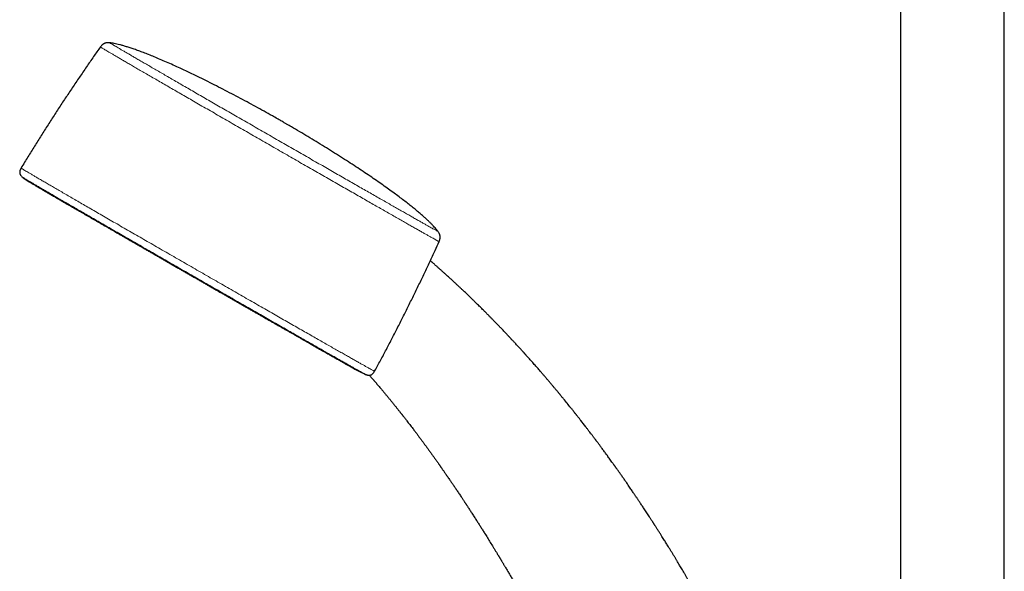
# Model space of a CAD drawing. Header units: millimetres. Extents: x 8 to 1162, y 12 to 2222.
# Tile 23 of 54: x 877 to 1046, y 669 to 763. Entities that reach past the tile are written whole.
import ezdxf

# ---------------------------------------------------------------- set-up
doc = ezdxf.new("R2010")
doc.units = ezdxf.units.MM

msp = doc.modelspace()

# ---------------------------------------------------------------- linework, layer by layer
at = {"color": 7, "linetype": 'Continuous', "lineweight": 30}
for p, q in [((1028.15, 893.63), (1028.15, 656.69)), ((1045.95, 656.7), (1045.95, 889.72))]:
    msp.add_line(p, q, dxfattribs=at)
at = {"color": 8, "linetype": 'Continuous', "lineweight": 0, "flags": 128}
for points in [[(879.87, 735.12), (880, 735.04), (880.25, 734.89), (880.52, 734.74), (880.8, 734.57), (881.11, 734.39), (881.43, 734.21), (881.77, 734.01), (882.12, 733.8), (882.5, 733.59), (882.88, 733.36), (883.29, 733.12), (883.47, 733.02)], [(884.14, 732.63), (884.15, 732.62), (884.61, 732.36), (885.08, 732.09), (885.56, 731.81), (886.06, 731.52), (886.57, 731.22), (887.1, 730.91), (887.64, 730.6), (888.2, 730.28), (888.77, 729.95), (889.35, 729.61), (889.94, 729.27), (890.55, 728.92), (891.16, 728.57), (891.79, 728.21), (892.43, 727.84), (893.07, 727.46), (893.73, 727.09), (894.4, 726.7), (895.07, 726.31), (895.76, 725.92), (896.45, 725.52), (897.14, 725.12), (897.85, 724.71), (898.56, 724.3), (899.28, 723.89), (900, 723.48), (900.73, 723.06), (901.46, 722.64), (902.2, 722.21), (902.94, 721.79), (903.68, 721.36), (904.42, 720.93), (905.17, 720.51), (905.92, 720.08), (906.66, 719.65), (907.41, 719.22), (908.16, 718.79), (908.91, 718.36), (909.66, 717.93), (910.4, 717.5), (911.14, 717.08), (911.88, 716.65), (912.62, 716.23), (913.35, 715.81), (914.08, 715.39), (914.8, 714.98), (915.52, 714.57), (916.23, 714.16), (916.94, 713.76), (917.64, 713.36), (918.33, 712.96), (919.02, 712.57), (919.69, 712.18), (920.36, 711.8), (921.02, 711.42), (921.67, 711.05), (922.31, 710.69), (922.94, 710.33), (923.55, 709.98), (924.16, 709.63), (924.76, 709.29), (925.34, 708.96), (925.91, 708.63), (926.47, 708.32), (927.01, 708.01), (927.54, 707.7), (928.06, 707.41), (928.56, 707.12), (929.05, 706.85), (929.52, 706.58), (929.98, 706.32), (930.42, 706.07), (930.84, 705.83), (931.25, 705.59), (931.28, 705.58)], [(931.9, 705.23), (932.02, 705.16), (932.38, 704.96), (932.72, 704.76), (933.05, 704.58), (933.35, 704.41), (933.64, 704.25), (933.91, 704.09), (934.16, 703.95), (934.32, 703.86)]]:
    msp.add_lwpolyline(points, dxfattribs=at)
at = {"color": 7, "linetype": 'Continuous', "lineweight": 30, "flags": 128}
for points in [[(883.47, 733.02), (883.71, 732.88), (884.14, 732.63)], [(931.28, 705.58), (931.65, 705.37), (931.9, 705.23)]]:
    msp.add_lwpolyline(points, dxfattribs=at)
at = {"color": 7, "linetype": 'Continuous', "lineweight": 30}
for centre, radius, start, end in [((1055.55, 978.13), 300, 233.6648, 233.8369), ((900.02, 770.17), 40.43, 237.8781, 240.1105), ((954.25, 738.65), 40.09, 240.1944, 242.409), ((1055.55, 978.13), 300, 246.4504, 246.6218)]:
    msp.add_arc(centre, radius, start, end, dxfattribs=at)
for points, knots in [([(892.68, 759.51), (892.61, 759.52), (892.47, 759.53), (892.29, 759.53), (892.14, 759.51), (892.02, 759.49), (891.92, 759.46), (891.84, 759.43), (891.74, 759.39), (891.63, 759.34), (891.52, 759.27), (891.4, 759.18), (891.29, 759.08), (891.17, 758.95), (891.1, 758.86), (891.06, 758.81)], [0, 0, 0, 0, 0.118349, 0.217157, 0.298921, 0.365338, 0.41748, 0.460252, 0.513387, 0.579526, 0.659357, 0.729038, 0.808125, 0.897895, 1, 1, 1, 1]), ([(922.3, 745.99), (922.1, 746.11), (921.8, 746.28), (921.21, 746.62), (920.35, 747.1), (919.11, 747.8), (917.66, 748.59), (916.19, 749.39), (914.69, 750.19), (913.19, 750.97), (911.7, 751.75), (910.23, 752.49), (908.79, 753.21), (907.4, 753.89), (906.06, 754.53), (904.78, 755.13), (903.57, 755.69), (902.41, 756.2), (901.33, 756.67), (900.31, 757.1), (899.36, 757.48), (898.48, 757.83), (897.65, 758.13), (896.89, 758.4), (896.19, 758.64), (895.54, 758.84), (894.95, 759.02), (894.4, 759.17), (893.9, 759.29), (893.45, 759.38), (893.05, 759.46), (892.79, 759.5), (892.68, 759.51)], [0, 0, 0, 0, 0.021175, 0.03182, 0.062027, 0.111809, 0.162461, 0.213733, 0.265633, 0.317732, 0.369368, 0.420013, 0.469247, 0.516731, 0.562202, 0.605475, 0.646425, 0.684986, 0.721135, 0.754883, 0.786271, 0.815361, 0.842232, 0.866971, 0.889678, 0.910456, 0.929412, 0.946655, 0.962295, 0.976442, 0.989205, 1, 1, 1, 1]), ([(891.06, 758.81), (890.68, 758.26), (889.88, 757.12), (888.68, 755.39), (887.46, 753.6), (886.25, 751.81), (885.05, 750.01), (883.86, 748.2), (882.68, 746.39), (881.51, 744.57), (880.36, 742.74), (879.21, 740.91), (878.25, 739.35), (877.67, 738.4), (877.47, 738.07)], [0, 0, 0, 0, 0.080901, 0.1681, 0.255292, 0.342479, 0.429659, 0.516833, 0.604002, 0.691164, 0.77832, 0.865471, 0.952615, 1, 1, 1, 1]), ([(948.9, 727.24), (948.86, 727.29), (948.75, 727.44), (948.54, 727.68), (948.27, 727.99), (947.97, 728.31), (947.63, 728.66), (947.25, 729.03), (946.82, 729.43), (946.36, 729.85), (945.84, 730.3), (945.27, 730.78), (944.65, 731.29), (943.97, 731.83), (943.24, 732.41), (942.44, 733.01), (941.59, 733.64), (940.67, 734.31), (939.69, 735.01), (938.64, 735.74), (937.54, 736.5), (936.37, 737.29), (935.15, 738.1), (933.87, 738.93), (932.55, 739.78), (931.19, 740.65), (929.8, 741.51), (928.39, 742.38), (926.98, 743.24), (925.57, 744.08), (924.39, 744.78), (923.52, 745.29), (922.99, 745.59), (922.62, 745.81), (922.39, 745.94), (922.3, 745.99)], [0, 0, 0, 0, 0.006069, 0.017287, 0.02964, 0.043216, 0.058102, 0.074386, 0.092159, 0.111509, 0.132523, 0.155286, 0.17988, 0.206383, 0.234863, 0.265383, 0.297991, 0.332722, 0.369591, 0.408588, 0.449675, 0.492777, 0.537777, 0.584505, 0.632737, 0.682183, 0.73249, 0.783249, 0.833991, 0.884206, 0.934053, 0.959911, 0.975829, 0.990469, 1, 1, 1, 1]), ([(877.47, 738.07), (877.43, 738), (877.36, 737.89), (877.3, 737.72), (877.26, 737.57), (877.24, 737.44), (877.24, 737.32), (877.25, 737.22), (877.28, 737.13), (877.3, 737.05), (877.34, 736.96), (877.4, 736.85), (877.5, 736.72), (877.64, 736.58), (877.74, 736.51), (877.79, 736.46)], [0, 0, 0, 0, 0.099815, 0.182121, 0.25026, 0.306762, 0.36689, 0.413466, 0.452202, 0.496979, 0.531707, 0.606122, 0.719319, 0.850289, 1, 1, 1, 1]), ([(879.89, 735.11), (879.93, 735.08), (880.03, 735.03), (880.14, 734.96), (880.21, 734.92), (880.21, 734.92)], [0, 0, 0, 0, 0.401871, 0.960233, 1, 1, 1, 1]), ([(880.21, 734.92), (880.27, 734.88), (880.39, 734.81), (880.59, 734.69), (880.81, 734.57), (881.03, 734.44), (881.27, 734.3), (881.51, 734.16), (881.77, 734.01), (882.03, 733.85), (882.3, 733.69), (882.59, 733.53), (882.78, 733.42), (882.88, 733.36)], [0, 0, 0, 0, 0.0850878, 0.1766932, 0.2682924, 0.3598864, 0.4514762, 0.5430625, 0.6346459, 0.7262268, 0.8178057, 0.9093827, 1, 1, 1, 1]), ([(882.88, 733.36), (882.88, 733.36), (882.98, 733.3), (883.18, 733.19), (883.38, 733.07), (883.48, 733.01)], [0, 0, 0, 0, 0.005322, 0.513977, 1, 1, 1, 1]), ([(884.16, 732.62), (884.27, 732.56), (884.49, 732.43), (884.83, 732.23), (885.18, 732.02), (885.55, 731.81), (885.92, 731.6), (886.3, 731.38), (886.69, 731.15), (887.09, 730.92), (887.49, 730.69), (887.9, 730.45), (888.32, 730.21), (888.75, 729.96), (889.18, 729.71), (889.62, 729.46), (890.07, 729.2), (890.52, 728.94), (890.98, 728.67), (891.44, 728.4), (891.92, 728.13), (892.39, 727.86), (892.88, 727.58), (893.37, 727.3), (893.86, 727.01), (894.36, 726.72), (894.86, 726.43), (895.37, 726.14), (895.89, 725.84), (896.4, 725.55), (896.92, 725.25), (897.45, 724.94), (897.98, 724.64), (898.51, 724.33), (899.05, 724.02), (899.59, 723.71), (900.13, 723.4), (900.67, 723.09), (901.22, 722.77), (901.77, 722.46), (902.32, 722.14), (902.88, 721.82), (903.43, 721.5), (903.99, 721.18), (904.55, 720.86), (905.1, 720.54), (905.66, 720.22), (906.22, 719.9), (906.78, 719.58), (907.34, 719.26), (907.91, 718.93), (908.47, 718.61), (909.02, 718.29), (909.58, 717.97), (910.14, 717.65), (910.7, 717.33), (911.25, 717.01), (911.81, 716.7), (912.36, 716.38), (912.91, 716.06), (913.46, 715.75), (914, 715.44), (914.54, 715.13), (915.08, 714.82), (915.62, 714.51), (916.15, 714.21), (916.68, 713.9), (917.21, 713.6), (917.73, 713.3), (918.25, 713.01), (918.76, 712.71), (919.27, 712.42), (919.78, 712.13), (920.28, 711.85), (920.77, 711.56), (921.26, 711.28), (921.75, 711.01), (922.23, 710.73), (922.7, 710.46), (923.16, 710.2), (923.62, 709.93), (924.08, 709.68), (924.53, 709.42), (924.97, 709.17), (925.4, 708.92), (925.83, 708.68), (926.25, 708.44), (926.66, 708.2), (927.07, 707.97), (927.46, 707.75), (927.85, 707.53), (928.23, 707.31), (928.61, 707.1), (928.97, 706.89), (929.33, 706.69), (929.68, 706.49), (930.02, 706.29), (930.35, 706.11), (930.56, 705.99), (930.66, 705.93)], [0, 0, 0, 0, 0.009977, 0.020291, 0.030605, 0.040919, 0.051232, 0.061546, 0.07186, 0.082174, 0.092487, 0.102801, 0.113115, 0.123428, 0.133742, 0.144055, 0.154369, 0.164682, 0.174996, 0.185309, 0.195623, 0.205936, 0.216249, 0.226563, 0.236876, 0.24719, 0.257503, 0.267816, 0.27813, 0.288443, 0.298756, 0.30907, 0.319383, 0.329696, 0.34001, 0.350323, 0.360636, 0.37095, 0.381263, 0.391576, 0.40189, 0.412203, 0.422516, 0.43283, 0.443143, 0.453456, 0.463769, 0.474083, 0.484396, 0.494709, 0.505023, 0.515336, 0.525649, 0.535962, 0.546276, 0.556589, 0.566902, 0.577216, 0.587529, 0.597842, 0.608156, 0.618469, 0.628782, 0.639096, 0.649409, 0.659722, 0.670035, 0.680349, 0.690662, 0.700975, 0.711289, 0.721602, 0.731916, 0.742229, 0.752542, 0.762856, 0.773169, 0.783483, 0.793796, 0.804109, 0.814423, 0.824736, 0.83505, 0.845363, 0.855677, 0.86599, 0.876304, 0.886618, 0.896931, 0.907245, 0.917558, 0.927872, 0.938186, 0.9485, 0.958814, 0.969128, 0.979442, 0.989756, 1, 1, 1, 1]), ([(949.11, 725.49), (949.14, 725.55), (949.19, 725.68), (949.24, 725.85), (949.27, 726), (949.28, 726.12), (949.28, 726.22), (949.28, 726.31), (949.27, 726.41), (949.25, 726.54), (949.22, 726.67), (949.17, 726.8), (949.1, 726.94), (949.02, 727.09), (948.94, 727.18), (948.91, 727.24)], [0, 0, 0, 0, 0.115917, 0.212689, 0.292899, 0.358293, 0.409943, 0.45269, 0.506204, 0.573109, 0.654075, 0.724833, 0.805173, 0.896352, 1, 1, 1, 1]), ([(938.06, 703.28), (938.31, 703.74), (938.9, 704.83), (939.81, 706.56), (940.82, 708.47), (941.81, 710.39), (942.79, 712.32), (943.75, 714.25), (944.71, 716.18), (945.66, 718.13), (946.59, 720.07), (947.51, 722.02), (948.35, 723.83), (948.88, 724.98), (949.11, 725.49)], [0, 0, 0, 0, 0.06277, 0.149849, 0.236921, 0.323987, 0.411047, 0.498101, 0.58515, 0.672192, 0.759228, 0.846258, 0.933283, 1, 1, 1, 1]), ([(996.61, 658.93), (996.57, 659.01), (996.47, 659.21), (996.3, 659.52), (996.11, 659.87), (995.94, 660.18), (995.78, 660.47), (995.64, 660.74), (995.51, 660.98), (995.39, 661.19), (995.29, 661.38), (995.2, 661.54), (995.12, 661.68), (995.06, 661.8), (995, 661.9), (994.95, 661.99), (994.9, 662.08), (994.83, 662.21), (994.72, 662.4), (994.58, 662.66), (994.44, 662.92), (994.28, 663.2), (994.12, 663.5), (993.94, 663.81), (993.76, 664.14), (993.57, 664.47), (993.4, 664.77), (993.26, 665.02), (993.14, 665.23), (993.02, 665.44), (992.9, 665.65), (992.78, 665.86), (992.66, 666.07), (992.54, 666.27), (992.43, 666.46), (992.34, 666.62), (992.27, 666.74), (992.22, 666.83), (992.19, 666.89), (992.15, 666.95), (992.11, 667.02), (992.06, 667.11), (991.99, 667.22), (991.92, 667.36), (991.83, 667.51), (991.73, 667.67), (991.62, 667.86), (991.46, 668.13), (991.26, 668.48), (991.02, 668.89), (990.79, 669.28), (990.58, 669.63), (990.38, 669.96), (990.21, 670.25), (990.05, 670.52), (989.91, 670.76), (989.77, 670.98), (989.65, 671.19), (989.53, 671.38), (989.42, 671.56), (989.32, 671.73), (989.22, 671.89), (989.12, 672.05), (989.01, 672.23), (988.89, 672.43), (988.76, 672.65), (988.62, 672.88), (988.46, 673.13), (988.29, 673.41), (988.1, 673.71), (987.91, 674.02), (987.71, 674.35), (987.5, 674.67), (987.27, 675.04), (987.01, 675.46), (986.77, 675.84), (986.57, 676.15), (986.42, 676.38), (986.3, 676.58), (986.18, 676.76), (986.09, 676.9), (986.01, 677.02), (985.96, 677.11), (985.91, 677.18), (985.88, 677.24), (985.83, 677.31), (985.77, 677.4), (985.7, 677.51), (985.61, 677.65), (985.51, 677.8), (985.4, 677.97), (985.28, 678.16), (985.12, 678.4), (984.93, 678.7), (984.7, 679.05), (984.47, 679.39), (984.25, 679.73), (984.05, 680.03), (983.87, 680.31), (983.7, 680.56), (983.55, 680.79), (983.41, 680.99), (983.28, 681.19), (983.15, 681.38), (983.03, 681.57), (982.9, 681.76), (982.78, 681.94), (982.65, 682.12), (982.51, 682.33), (982.35, 682.57), (982.17, 682.84), (981.96, 683.14), (981.74, 683.47), (981.49, 683.82), (981.22, 684.22), (980.9, 684.68), (980.55, 685.18), (980.26, 685.59), (980.05, 685.89), (979.91, 686.09), (979.78, 686.27), (979.66, 686.44), (979.55, 686.59), (979.46, 686.72), (979.38, 686.83), (979.32, 686.92), (979.27, 687), (979.22, 687.06), (979.16, 687.14), (979.09, 687.24), (979.01, 687.35), (978.93, 687.47), (978.83, 687.61), (978.68, 687.81), (978.49, 688.08), (978.26, 688.39), (978.04, 688.7), (977.83, 688.98), (977.63, 689.25), (977.44, 689.52), (977.24, 689.79), (977.04, 690.05), (976.86, 690.3), (976.7, 690.52), (976.55, 690.72), (976.41, 690.91), (976.28, 691.08), (976.18, 691.21), (976.1, 691.32), (976.04, 691.4), (975.99, 691.47), (975.93, 691.55), (975.86, 691.64), (975.78, 691.75), (975.68, 691.88), (975.56, 692.03), (975.44, 692.19), (975.32, 692.36), (975.18, 692.54), (975.01, 692.77), (974.78, 693.06), (974.51, 693.42), (974.04, 694.02), (973.61, 694.58), (973.22, 695.08), (973.06, 695.29), (972.9, 695.48), (972.77, 695.65), (972.67, 695.78), (972.58, 695.88), (972.51, 695.98), (972.45, 696.06), (972.38, 696.14), (972.32, 696.22), (972.25, 696.31), (972.16, 696.42), (972.06, 696.55), (971.94, 696.7), (971.81, 696.86), (971.51, 697.23), (971.05, 697.8), (970.58, 698.38), (970.28, 698.74), (970.15, 698.9), (970.03, 699.05), (969.92, 699.18), (969.83, 699.3), (969.75, 699.4), (969.67, 699.49), (969.58, 699.59), (969.48, 699.72), (969.36, 699.86), (969.22, 700.03), (969.02, 700.27), (968.77, 700.57), (968.46, 700.93), (968.16, 701.29), (967.86, 701.64), (967.6, 701.95), (967.37, 702.22), (967.19, 702.43), (967.02, 702.63), (966.86, 702.81), (966.72, 702.98), (966.57, 703.15), (966.39, 703.35), (966.18, 703.6), (965.94, 703.88), (965.68, 704.17), (965.41, 704.47), (965.14, 704.78), (964.86, 705.1), (964.63, 705.36), (964.45, 705.56), (964.32, 705.7), (964.21, 705.83), (964.1, 705.95), (964.01, 706.05), (963.94, 706.12), (963.89, 706.18), (963.85, 706.23), (963.82, 706.26), (963.79, 706.29), (963.76, 706.33), (963.71, 706.38), (963.65, 706.45), (963.58, 706.53), (963.49, 706.63), (963.39, 706.74), (963.27, 706.86), (963.04, 707.11), (962.71, 707.48), (962.27, 707.95), (961.94, 708.31), (961.72, 708.55), (961.59, 708.68), (961.48, 708.8), (961.39, 708.9), (961.31, 708.99), (961.24, 709.06), (961.18, 709.13), (961.11, 709.2), (961.03, 709.28), (960.94, 709.38), (960.83, 709.5), (960.71, 709.63), (960.57, 709.77), (960.4, 709.96), (960.19, 710.17), (959.95, 710.42), (959.76, 710.62), (959.59, 710.79), (959.46, 710.93), (959.34, 711.06), (959.22, 711.18), (959.12, 711.29), (959.01, 711.4), (958.9, 711.51), (958.78, 711.63), (958.64, 711.78), (958.47, 711.95), (958.3, 712.12), (958.13, 712.3), (957.96, 712.47), (957.79, 712.64), (957.61, 712.83), (957.41, 713.03), (957.2, 713.24), (957, 713.44), (956.79, 713.65), (956.55, 713.89), (956.28, 714.16), (955.99, 714.44), (955.72, 714.7), (955.47, 714.95), (955.25, 715.17), (955.04, 715.37), (954.83, 715.57), (954.63, 715.76), (954.42, 715.97), (954.2, 716.18), (953.96, 716.41), (953.72, 716.64), (953.48, 716.87), (953.24, 717.09), (953.03, 717.29), (952.85, 717.46), (952.68, 717.62), (952.51, 717.78), (952.33, 717.95), (952.17, 718.1), (952, 718.25), (951.82, 718.42), (951.62, 718.6), (951.4, 718.81), (951.16, 719.03), (950.93, 719.24), (950.67, 719.48), (950.38, 719.74), (950.05, 720.04), (949.71, 720.34), (949.37, 720.65), (949.02, 720.96), (948.73, 721.21), (948.51, 721.41), (948.37, 721.53), (948.23, 721.66), (948.09, 721.78), (947.96, 721.89), (947.85, 721.98), (947.76, 722.06), (947.68, 722.13), (947.63, 722.18), (947.6, 722.21), (947.6, 722.21)], [0, 0, 0, 0, 0.003067, 0.008141, 0.012867, 0.017169, 0.021134, 0.024763, 0.028055, 0.030937, 0.033499, 0.035742, 0.037666, 0.039271, 0.040542, 0.041735, 0.042964, 0.044228, 0.047382, 0.050803, 0.054622, 0.058373, 0.062445, 0.066782, 0.071294, 0.075979, 0.08084, 0.083637, 0.08649, 0.089397, 0.092359, 0.095367, 0.098195, 0.101172, 0.103765, 0.105972, 0.107795, 0.108797, 0.109627, 0.110356, 0.111346, 0.11265, 0.114267, 0.116079, 0.118169, 0.120537, 0.123178, 0.125864, 0.132063, 0.13787, 0.143285, 0.148308, 0.15294, 0.15718, 0.160818, 0.164166, 0.167318, 0.170276, 0.173038, 0.175606, 0.177979, 0.180159, 0.182425, 0.184998, 0.187824, 0.190909, 0.19422, 0.197757, 0.201831, 0.206169, 0.210714, 0.215351, 0.220074, 0.224885, 0.231368, 0.238003, 0.241539, 0.244909, 0.247888, 0.250364, 0.252484, 0.254246, 0.25565, 0.25635, 0.25712, 0.258184, 0.25954, 0.26119, 0.263132, 0.265368, 0.267897, 0.270688, 0.273465, 0.278693, 0.283619, 0.28894, 0.293856, 0.298366, 0.302471, 0.306171, 0.30942, 0.312453, 0.315328, 0.318043, 0.321069, 0.323869, 0.326444, 0.329074, 0.332122, 0.335583, 0.339736, 0.344269, 0.349181, 0.35447, 0.359978, 0.367381, 0.374997, 0.382829, 0.38582, 0.388838, 0.391679, 0.394235, 0.396508, 0.398495, 0.400199, 0.401617, 0.402631, 0.403492, 0.404686, 0.406306, 0.407877, 0.409712, 0.41181, 0.414172, 0.419183, 0.424029, 0.428653, 0.433054, 0.437232, 0.441187, 0.445563, 0.449629, 0.453386, 0.456839, 0.460014, 0.462913, 0.465535, 0.46788, 0.469212, 0.470436, 0.47155, 0.472659, 0.473983, 0.475791, 0.477896, 0.480289, 0.482821, 0.485442, 0.488152, 0.49095, 0.496309, 0.501966, 0.507746, 0.524975, 0.528339, 0.531697, 0.534877, 0.537718, 0.539571, 0.541244, 0.542738, 0.544052, 0.545194, 0.546419, 0.547853, 0.549673, 0.551747, 0.554074, 0.556655, 0.559472, 0.572091, 0.584356, 0.587251, 0.589912, 0.592307, 0.594436, 0.596297, 0.597892, 0.599253, 0.600945, 0.602978, 0.605351, 0.608065, 0.611119, 0.617103, 0.623048, 0.628915, 0.634704, 0.640413, 0.644312, 0.647902, 0.651185, 0.65416, 0.656851, 0.65963, 0.66263, 0.667105, 0.671829, 0.676753, 0.681877, 0.686981, 0.692345, 0.697967, 0.700247, 0.702567, 0.704867, 0.706885, 0.70859, 0.70998, 0.710923, 0.711635, 0.712116, 0.712586, 0.713257, 0.714132, 0.715208, 0.716626, 0.71829, 0.720198, 0.722351, 0.724629, 0.733061, 0.741182, 0.74899, 0.751514, 0.753797, 0.755817, 0.757574, 0.759067, 0.760298, 0.761346, 0.762526, 0.763984, 0.765719, 0.767732, 0.770023, 0.772582, 0.775172, 0.779714, 0.78399, 0.788001, 0.790538, 0.792949, 0.795209, 0.797316, 0.799271, 0.801077, 0.802975, 0.805099, 0.807805, 0.810807, 0.813999, 0.817139, 0.820218, 0.823236, 0.826193, 0.830137, 0.833885, 0.837432, 0.840842, 0.845406, 0.85027, 0.855328, 0.860506, 0.86465, 0.868638, 0.872368, 0.875842, 0.879383, 0.883117, 0.887044, 0.891129, 0.895352, 0.899711, 0.904031, 0.907486, 0.910563, 0.913453, 0.916694, 0.919508, 0.922441, 0.925264, 0.927971, 0.931691, 0.935578, 0.939701, 0.943808, 0.947603, 0.952964, 0.958644, 0.964366, 0.970064, 0.976023, 0.982243, 0.984616, 0.987003, 0.989405, 0.99182, 0.994114, 0.995752, 0.997247, 0.998599, 0.999828, 1, 1, 1, 1]), ([(930.66, 705.93), (930.67, 705.93), (930.77, 705.87), (930.98, 705.75), (931.17, 705.64), (931.27, 705.59)], [0, 0, 0, 0, 0.003471, 0.51646, 1, 1, 1, 1]), ([(931.88, 705.24), (931.97, 705.19), (932.15, 705.09), (932.32, 704.99), (932.41, 704.94), (932.41, 704.94)], [0, 0, 0, 0, 0.475045, 0.988532, 1, 1, 1, 1]), ([(932.41, 704.94), (932.49, 704.89), (932.66, 704.8), (932.83, 704.7), (932.91, 704.66), (932.91, 704.66)], [0, 0, 0, 0, 0.488376, 0.987919, 1, 1, 1, 1]), ([(932.91, 704.66), (932.99, 704.61), (933.14, 704.52), (933.37, 704.4), (933.58, 704.28), (933.79, 704.16), (933.99, 704.05), (934.16, 703.95), (934.26, 703.9), (934.31, 703.87)], [0, 0, 0, 0, 0.144325, 0.292231, 0.440144, 0.588063, 0.735991, 0.883929, 1, 1, 1, 1]), ([(936.51, 702.76), (936.55, 702.74), (936.61, 702.72), (936.71, 702.68), (936.78, 702.66), (936.85, 702.65), (936.89, 702.64), (936.93, 702.63), (937, 702.62), (937.11, 702.61), (937.22, 702.62), (937.32, 702.64), (937.4, 702.66), (937.5, 702.7), (937.6, 702.75), (937.71, 702.84), (937.83, 702.95), (937.95, 703.1), (938.02, 703.22), (938.06, 703.28)], [0, 0, 0, 0, 0.103105, 0.190178, 0.261474, 0.304774, 0.339551, 0.366117, 0.385442, 0.453682, 0.518448, 0.551612, 0.590386, 0.635347, 0.687227, 0.747318, 0.817584, 0.9007, 1, 1, 1, 1]), ([(937.15, 702.62), (937.16, 702.61), (937.21, 702.55), (937.3, 702.45), (937.42, 702.31), (937.53, 702.19), (937.61, 702.09), (937.67, 702.02), (937.73, 701.96), (937.78, 701.89), (937.86, 701.81), (937.94, 701.71), (938.03, 701.61), (938.13, 701.49), (938.24, 701.36), (938.35, 701.24), (938.46, 701.11), (938.56, 700.98), (938.73, 700.79), (938.95, 700.54), (939.19, 700.25), (939.4, 700), (939.58, 699.78), (939.75, 699.58), (939.91, 699.38), (940.06, 699.2), (940.2, 699.04), (940.32, 698.89), (940.44, 698.74), (940.57, 698.59), (940.7, 698.43), (940.83, 698.27), (940.97, 698.09), (941.12, 697.91), (941.28, 697.72), (941.43, 697.53), (941.59, 697.33), (941.75, 697.13), (941.92, 696.91), (942.09, 696.71), (942.23, 696.52), (942.35, 696.38), (942.45, 696.25), (942.53, 696.15), (942.59, 696.07), (942.64, 696.01), (942.68, 695.96), (942.73, 695.9), (942.78, 695.83), (942.85, 695.75), (942.92, 695.66), (943, 695.55), (943.1, 695.42), (943.21, 695.28), (943.33, 695.13), (943.45, 694.98), (943.7, 694.65), (944.09, 694.16), (944.49, 693.62), (944.79, 693.23), (944.99, 692.97), (945.17, 692.73), (945.34, 692.5), (945.5, 692.29), (945.64, 692.11), (945.76, 691.95), (945.86, 691.8), (945.97, 691.66), (946.09, 691.51), (946.21, 691.34), (946.35, 691.16), (946.49, 690.96), (946.63, 690.77), (946.79, 690.56), (946.94, 690.35), (947.09, 690.14), (947.23, 689.95), (947.39, 689.73), (947.55, 689.51), (947.72, 689.28), (947.88, 689.05), (948.08, 688.77), (948.34, 688.41), (948.59, 688.07), (948.76, 687.82), (948.87, 687.67), (948.97, 687.52), (949.06, 687.39), (949.14, 687.28), (949.2, 687.19), (949.25, 687.13), (949.28, 687.08), (949.31, 687.04), (949.35, 686.98), (949.41, 686.89), (949.5, 686.77), (949.6, 686.63), (949.71, 686.47), (949.84, 686.29), (949.98, 686.08), (950.14, 685.85), (950.31, 685.6), (950.49, 685.34), (950.68, 685.06), (950.92, 684.72), (951.2, 684.31), (951.53, 683.83), (951.87, 683.32), (952.23, 682.79), (952.6, 682.24), (952.89, 681.79), (953.1, 681.47), (953.22, 681.29), (953.33, 681.12), (953.43, 680.97), (953.52, 680.84), (953.6, 680.73), (953.66, 680.63), (953.72, 680.53), (953.79, 680.43), (953.87, 680.31), (953.96, 680.17), (954.07, 680), (954.22, 679.78), (954.38, 679.52), (954.56, 679.25), (954.74, 678.97), (954.93, 678.68), (955.12, 678.38), (955.32, 678.07), (955.57, 677.68), (955.86, 677.22), (956.2, 676.68), (956.55, 676.12), (956.95, 675.5), (957.39, 674.79), (957.87, 674), (958.25, 673.39), (958.51, 672.96), (958.66, 672.73), (958.79, 672.51), (958.91, 672.31), (959.02, 672.12), (959.12, 671.96), (959.21, 671.81), (959.29, 671.68), (959.35, 671.58), (959.41, 671.49), (959.45, 671.42), (959.49, 671.36), (959.52, 671.31), (959.55, 671.25), (959.6, 671.17), (959.66, 671.07), (959.73, 670.95), (959.82, 670.81), (959.91, 670.66), (960.01, 670.49), (960.11, 670.32), (960.21, 670.15), (960.31, 669.98), (960.49, 669.69), (960.74, 669.27), (961.06, 668.72), (961.39, 668.17), (961.72, 667.6), (962.07, 667), (962.44, 666.37), (962.82, 665.72), (963.22, 665.03), (963.63, 664.31), (964.06, 663.57), (964.4, 662.96), (964.66, 662.51), (964.82, 662.23), (964.96, 661.97), (965.1, 661.73), (965.23, 661.51), (965.35, 661.29), (965.47, 661.08), (965.57, 660.89), (965.67, 660.72), (965.74, 660.59), (965.8, 660.49), (965.83, 660.42), (965.87, 660.37), (965.89, 660.32), (965.91, 660.28), (965.94, 660.24), (965.97, 660.19), (966.01, 660.12), (966.06, 660.02), (966.13, 659.9), (966.21, 659.76), (966.3, 659.6), (966.4, 659.4), (966.53, 659.18), (966.67, 658.92), (966.83, 658.63), (967.01, 658.32), (967.19, 657.98), (967.39, 657.62), (967.6, 657.24), (967.82, 656.84), (968.05, 656.42), (968.3, 655.97), (968.56, 655.49), (968.84, 654.97), (969.14, 654.42), (969.46, 653.84), (969.79, 653.22), (970.13, 652.59), (970.48, 651.93), (970.84, 651.26), (971.2, 650.58), (971.53, 649.97), (971.73, 649.58), (971.82, 649.42)], [0, 0, 0, 0, 0.000518, 0.004027, 0.007116, 0.009755, 0.011944, 0.013348, 0.01456, 0.016047, 0.017884, 0.020068, 0.022356, 0.024932, 0.027754, 0.030574, 0.033352, 0.03609, 0.038786, 0.045989, 0.05288, 0.057619, 0.06221, 0.066652, 0.070941, 0.074966, 0.078348, 0.081479, 0.08459, 0.087831, 0.091201, 0.094636, 0.098217, 0.102155, 0.106504, 0.110281, 0.114321, 0.118625, 0.123193, 0.128018, 0.131588, 0.134677, 0.137285, 0.139412, 0.141057, 0.142135, 0.143124, 0.144349, 0.14581, 0.147508, 0.149442, 0.151613, 0.154274, 0.157221, 0.16041, 0.163608, 0.166781, 0.180654, 0.194044, 0.199572, 0.204836, 0.209761, 0.214347, 0.218594, 0.222516, 0.225481, 0.228377, 0.231202, 0.23417, 0.237582, 0.241441, 0.245104, 0.249095, 0.253377, 0.257598, 0.261669, 0.26559, 0.269359, 0.274297, 0.278951, 0.28332, 0.287469, 0.295863, 0.304703, 0.307574, 0.310489, 0.31343, 0.316059, 0.318247, 0.319993, 0.321296, 0.322157, 0.322805, 0.323586, 0.325517, 0.327974, 0.330664, 0.33379, 0.33735, 0.341345, 0.345775, 0.35055, 0.355714, 0.361097, 0.366669, 0.375475, 0.384718, 0.394397, 0.404513, 0.415066, 0.426056, 0.429769, 0.433269, 0.436436, 0.43927, 0.441771, 0.443938, 0.445773, 0.447275, 0.449308, 0.451589, 0.454143, 0.456969, 0.46153, 0.466403, 0.471459, 0.476699, 0.482123, 0.48773, 0.493521, 0.499496, 0.509251, 0.519275, 0.529476, 0.539855, 0.553968, 0.568396, 0.583138, 0.587541, 0.591858, 0.595849, 0.599509, 0.602838, 0.605834, 0.608499, 0.610833, 0.612693, 0.61427, 0.615565, 0.616576, 0.617393, 0.61847, 0.619891, 0.621656, 0.623765, 0.626271, 0.629135, 0.632182, 0.635237, 0.638302, 0.641376, 0.644459, 0.65415, 0.66393, 0.673798, 0.68382, 0.694503, 0.70568, 0.71735, 0.729514, 0.74217, 0.75532, 0.768961, 0.774119, 0.779024, 0.783606, 0.787864, 0.7918, 0.795412, 0.799255, 0.802649, 0.805594, 0.808091, 0.809472, 0.810664, 0.811667, 0.812481, 0.813106, 0.813678, 0.814513, 0.815837, 0.817537, 0.819613, 0.822065, 0.824894, 0.828099, 0.832134, 0.836641, 0.84162, 0.847069, 0.85299, 0.859381, 0.865838, 0.872713, 0.880006, 0.887716, 0.895843, 0.904919, 0.914463, 0.924475, 0.934954, 0.945901, 0.957313, 0.968501, 0.980101, 0.992115, 1, 1, 1, 1])]:
    msp.add_open_spline(points, degree=3, knots=knots, dxfattribs=at)
at = {"color": 8, "linetype": 'Continuous', "lineweight": 0}
for points, knots in [([(892.68, 759.51), (892.68, 759.51), (892.66, 759.52), (892.69, 759.5), (892.76, 759.45), (892.88, 759.38), (893.06, 759.27), (893.29, 759.13), (893.58, 758.96), (893.92, 758.76), (894.31, 758.53), (894.75, 758.27), (895.24, 757.99), (895.77, 757.68), (896.35, 757.34), (896.97, 756.97), (897.65, 756.58), (898.38, 756.16), (899.14, 755.72), (899.95, 755.25), (900.8, 754.76), (901.68, 754.25), (902.59, 753.72), (903.53, 753.18), (904.18, 752.8), (904.51, 752.61)], [0, 0, 0, 0, 0.005571, 0.050402, 0.095233, 0.140064, 0.184894, 0.23054, 0.276186, 0.321832, 0.367478, 0.413124, 0.457955, 0.502785, 0.547616, 0.592447, 0.638093, 0.683739, 0.729385, 0.775031, 0.820676, 0.865507, 0.910338, 0.955169, 1, 1, 1, 1]), ([(903.28, 751.68), (902.94, 751.88), (902.25, 752.28), (901.26, 752.85), (900.31, 753.4), (899.39, 753.93), (898.52, 754.43), (897.7, 754.91), (896.92, 755.36), (896.19, 755.79), (895.49, 756.19), (894.84, 756.57), (894.24, 756.92), (893.68, 757.25), (893.18, 757.54), (892.72, 757.81), (892.33, 758.04), (891.99, 758.24), (891.7, 758.41), (891.46, 758.56), (891.28, 758.67), (891.15, 758.75), (891.07, 758.8), (891.07, 758.8), (891.07, 758.8)], [0, 0, 0, 0, 0.046026, 0.092052, 0.138078, 0.184103, 0.230129, 0.275333, 0.320538, 0.365742, 0.410946, 0.456972, 0.502997, 0.549023, 0.595049, 0.641075, 0.686279, 0.731483, 0.776687, 0.821891, 0.867917, 0.913943, 0.959969, 1, 1, 1, 1]), ([(904.51, 752.61), (904.85, 752.42), (905.53, 752.02), (906.58, 751.42), (907.66, 750.79), (908.77, 750.15), (909.89, 749.51), (911.03, 748.85), (912.18, 748.19), (913.34, 747.52), (914.53, 746.84), (915.73, 746.15), (916.95, 745.45), (918.18, 744.74), (919.42, 744.03), (920.65, 743.33), (921.87, 742.62), (923.08, 741.93), (924.29, 741.24), (925.5, 740.54), (926.71, 739.85), (927.91, 739.16), (929.1, 738.48), (930.27, 737.81), (931.42, 737.15), (932.54, 736.51), (933.63, 735.88), (934.7, 735.27), (935.75, 734.67), (936.78, 734.09), (937.78, 733.52), (938.75, 732.96), (939.68, 732.43), (940.58, 731.92), (941.43, 731.44), (942.23, 730.98), (943, 730.55), (943.73, 730.13), (944.42, 729.74), (945.07, 729.37), (945.67, 729.03), (946.22, 728.72), (946.72, 728.44), (947.17, 728.19), (947.57, 727.96), (947.91, 727.77), (948.21, 727.6), (948.46, 727.47), (948.65, 727.36), (948.8, 727.28), (948.88, 727.24), (948.92, 727.23), (948.91, 727.24), (948.9, 727.24)], [0, 0, 0, 0, 0.020038, 0.040076, 0.060114, 0.080152, 0.10019, 0.119871, 0.139551, 0.159231, 0.178912, 0.19895, 0.218988, 0.239026, 0.259064, 0.279102, 0.298782, 0.318463, 0.338143, 0.357823, 0.377862, 0.3979, 0.417938, 0.437976, 0.458014, 0.477694, 0.497375, 0.517055, 0.536735, 0.556773, 0.576811, 0.596849, 0.616888, 0.636926, 0.656606, 0.676286, 0.695967, 0.715647, 0.735685, 0.755723, 0.775761, 0.795799, 0.815837, 0.835518, 0.855198, 0.874878, 0.894559, 0.914597, 0.934635, 0.954673, 0.974711, 0.994749, 1, 1, 1, 1]), ([(949.11, 725.49), (949.11, 725.49), (949.12, 725.48), (949.08, 725.5), (948.99, 725.54), (948.84, 725.62), (948.64, 725.73), (948.39, 725.87), (948.08, 726.04), (947.71, 726.25), (947.29, 726.48), (946.82, 726.75), (946.3, 727.04), (945.73, 727.36), (945.12, 727.71), (944.46, 728.08), (943.75, 728.48), (943, 728.91), (942.19, 729.37), (941.34, 729.85), (940.45, 730.36), (939.53, 730.89), (938.57, 731.43), (937.59, 731.99), (936.57, 732.57), (935.52, 733.18), (934.43, 733.8), (933.3, 734.44), (932.15, 735.1), (930.98, 735.77), (929.8, 736.45), (928.6, 737.13), (927.39, 737.82), (926.17, 738.52), (924.93, 739.23), (923.68, 739.95), (922.41, 740.68), (921.13, 741.41), (919.85, 742.15), (918.59, 742.87), (917.33, 743.6), (916.08, 744.31), (914.84, 745.02), (913.61, 745.73), (912.38, 746.44), (911.15, 747.15), (909.95, 747.84), (908.76, 748.52), (907.6, 749.19), (906.48, 749.84), (905.38, 750.47), (904.31, 751.09), (903.63, 751.48), (903.28, 751.68)], [0, 0, 0, 0, 0.002917, 0.023031, 0.042786, 0.06254, 0.082295, 0.10205, 0.122164, 0.142278, 0.162392, 0.182506, 0.202621, 0.222375, 0.24213, 0.261885, 0.28164, 0.301754, 0.321868, 0.341982, 0.362096, 0.38221, 0.401965, 0.42172, 0.441475, 0.46123, 0.481344, 0.501458, 0.521572, 0.541686, 0.5618, 0.581555, 0.60131, 0.621065, 0.64082, 0.660934, 0.681048, 0.701162, 0.721276, 0.74139, 0.761145, 0.7809, 0.800655, 0.82041, 0.840524, 0.860638, 0.880752, 0.900866, 0.92098, 0.940735, 0.96049, 0.980245, 1, 1, 1, 1]), ([(877.47, 738.07), (877.47, 738.06), (877.48, 738.05), (877.56, 738), (877.69, 737.92), (877.88, 737.8), (878.13, 737.65), (878.44, 737.47), (878.81, 737.25), (879.23, 737.01), (879.7, 736.73), (880.23, 736.42), (880.8, 736.09), (881.42, 735.73), (882.1, 735.33), (882.83, 734.91), (883.61, 734.46), (884.44, 733.98), (885.31, 733.47), (886.22, 732.94), (887.17, 732.39), (888.15, 731.83), (889.16, 731.24), (889.87, 730.83), (890.22, 730.63)], [0, 0, 0, 0, 0.04226, 0.087475, 0.132691, 0.177906, 0.223943, 0.26998, 0.316018, 0.362055, 0.408092, 0.453307, 0.498523, 0.543738, 0.588953, 0.63499, 0.681027, 0.727065, 0.773102, 0.819139, 0.864354, 0.90957, 0.954785, 1, 1, 1, 1]), ([(890.15, 729.27), (889.8, 729.47), (889.1, 729.87), (888.1, 730.45), (887.14, 731.01), (886.21, 731.54), (885.33, 732.05), (884.49, 732.53), (883.71, 732.99), (882.96, 733.42), (882.26, 733.83), (881.6, 734.21), (880.99, 734.57), (880.43, 734.9), (879.92, 735.2), (879.46, 735.47), (879.06, 735.7), (878.71, 735.9), (878.42, 736.08), (878.18, 736.22), (877.99, 736.34), (877.87, 736.42), (877.8, 736.46), (877.8, 736.46), (877.79, 736.46)], [0, 0, 0, 0, 0.047568, 0.095136, 0.142704, 0.190272, 0.23784, 0.284558, 0.331277, 0.377996, 0.424714, 0.472282, 0.51985, 0.567418, 0.614986, 0.662554, 0.709273, 0.755992, 0.80271, 0.849429, 0.896997, 0.944565, 0.992133, 1, 1, 1, 1]), ([(890.22, 730.63), (890.59, 730.42), (891.32, 730), (892.45, 729.34), (893.62, 728.67), (894.81, 727.98), (896.02, 727.29), (897.24, 726.58), (898.48, 725.87), (899.74, 725.15), (901.01, 724.41), (902.31, 723.67), (903.63, 722.91), (904.95, 722.15), (906.28, 721.39), (907.61, 720.62), (908.92, 719.87), (910.23, 719.12), (911.53, 718.37), (912.84, 717.63), (914.14, 716.88), (915.43, 716.14), (916.71, 715.4), (917.98, 714.68), (919.22, 713.97), (920.42, 713.28), (921.6, 712.61), (922.75, 711.95), (923.88, 711.3), (924.99, 710.67), (926.07, 710.06), (927.11, 709.46), (928.12, 708.89), (929.08, 708.34), (930, 707.82), (930.87, 707.32), (931.69, 706.85), (932.48, 706.41), (933.22, 705.99), (933.92, 705.59), (934.57, 705.22), (935.16, 704.89), (935.7, 704.58), (936.19, 704.31), (936.62, 704.07), (936.99, 703.86), (937.31, 703.68), (937.58, 703.54), (937.79, 703.42), (937.94, 703.34), (938.03, 703.29), (938.07, 703.28), (938.06, 703.28), (938.06, 703.28)], [0, 0, 0, 0, 0.020116, 0.040232, 0.060349, 0.080465, 0.100581, 0.120338, 0.140095, 0.159852, 0.179609, 0.199725, 0.219842, 0.239958, 0.260074, 0.28019, 0.299947, 0.319704, 0.339461, 0.359219, 0.379335, 0.399451, 0.419567, 0.439683, 0.4598, 0.479557, 0.499314, 0.519071, 0.538828, 0.558944, 0.57906, 0.599176, 0.619293, 0.639409, 0.659166, 0.678923, 0.69868, 0.718437, 0.738553, 0.758669, 0.778786, 0.798902, 0.819018, 0.838775, 0.858532, 0.878289, 0.898046, 0.918163, 0.938279, 0.958395, 0.978511, 0.998627, 1, 1, 1, 1]), ([(936.51, 702.76), (936.5, 702.76), (936.49, 702.77), (936.4, 702.81), (936.26, 702.89), (936.06, 703), (935.8, 703.14), (935.48, 703.32), (935.11, 703.52), (934.69, 703.76), (934.21, 704.03), (933.68, 704.33), (933.11, 704.65), (932.49, 705), (931.82, 705.38), (931.11, 705.79), (930.34, 706.22), (929.52, 706.69), (928.67, 707.17), (927.76, 707.69), (926.83, 708.22), (925.86, 708.77), (924.87, 709.34), (923.84, 709.93), (922.77, 710.54), (921.67, 711.17), (920.53, 711.82), (919.37, 712.48), (918.18, 713.16), (916.98, 713.85), (915.77, 714.54), (914.55, 715.24), (913.31, 715.95), (912.06, 716.67), (910.79, 717.4), (909.5, 718.13), (908.21, 718.87), (906.92, 719.61), (905.63, 720.35), (904.36, 721.08), (903.1, 721.81), (901.85, 722.53), (900.6, 723.25), (899.35, 723.96), (898.11, 724.68), (896.89, 725.38), (895.69, 726.07), (894.52, 726.74), (893.38, 727.4), (892.27, 728.04), (891.19, 728.66), (890.49, 729.07), (890.15, 729.27)], [0, 0, 0, 0, 0.009136, 0.029172, 0.049208, 0.069244, 0.08928, 0.10968, 0.13008, 0.15048, 0.17088, 0.19128, 0.211316, 0.231352, 0.251388, 0.271424, 0.291824, 0.312224, 0.332624, 0.353024, 0.373424, 0.39346, 0.413496, 0.433532, 0.453568, 0.473968, 0.494368, 0.514768, 0.535168, 0.555568, 0.575604, 0.59564, 0.615676, 0.635712, 0.656112, 0.676512, 0.696912, 0.717312, 0.737712, 0.757748, 0.777784, 0.79782, 0.817856, 0.838256, 0.858656, 0.879056, 0.899456, 0.919856, 0.939892, 0.959928, 0.979964, 1, 1, 1, 1])]:
    msp.add_open_spline(points, degree=3, knots=knots, dxfattribs=at)

doc.saveas('drawing.dxf')
